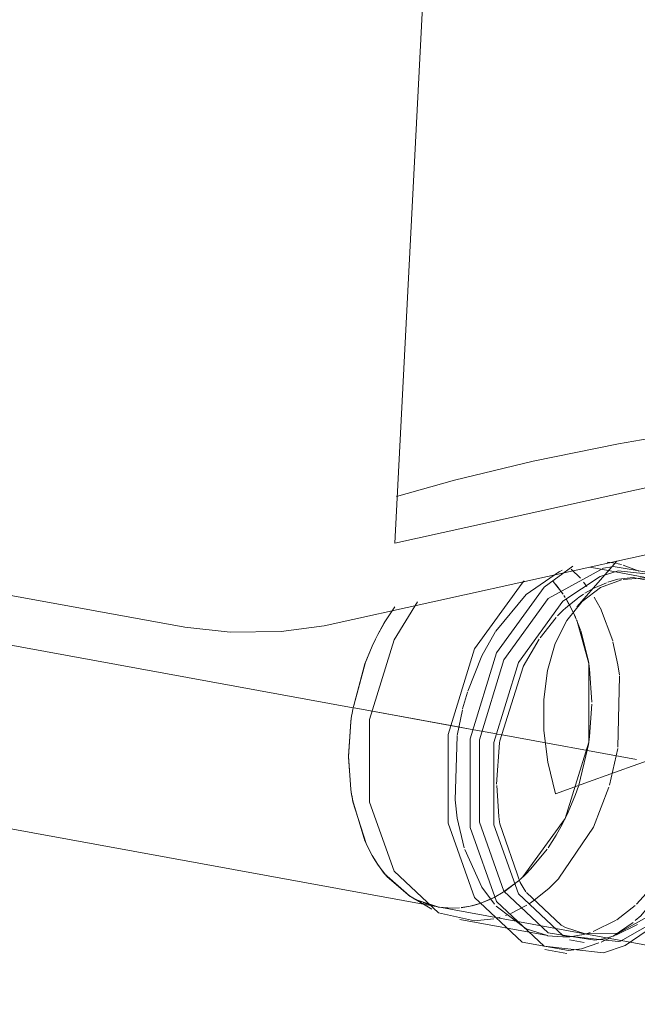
# Model space of a CAD drawing. Header units: millimetres. Extents: x -121 to 29920, y 1231 to 31888.
# Tile 126 of 256: x 10917 to 11105, y 19270 to 19569. Entities that reach past the tile are written whole.
import ezdxf

# ---------------------------------------------------------------- set-up
doc = ezdxf.new("R2010")
doc.units = ezdxf.units.MM
doc.linetypes.add('ADSK_Осевая', pattern=[700, 500, -100, 0, -100])
for name, color, linetype, lineweight in [('P-PIPE-____-CNTR', 3, 'ADSK_Осевая', 20), ('P-PIPE-____-OTLN', 3, 'Continuous', 20), ('P-SANR-FIXT-OTLN', 6, 'Continuous', 20)]:
    doc.layers.add(name, color=color, linetype=linetype, lineweight=lineweight)

# ---------------------------------------------------------------- blocks, each defined once
blk = doc.blocks.new('ADSK_Унитаз напольный_ГОСТ 30493-2017 - Вертикальный выпуск-1609052-3D severage Left')
at = {"layer": 'P-SANR-FIXT-OTLN'}
for p, q in [((-13753.66, 19409.87), (-13745.13, 19575.13)), ((-13592.28, 19445.6), (-13753.66, 19409.87)), ((-13566.68, 19430.85), (-13775.14, 19384.69)), ((-13817.52, 19384.28), (-13935.94, 19405.92))]:
    blk.add_line(p, q, dxfattribs=at)
for points in [[(-13608.72, 19448.61, 0), (-13619.53, 19448.99, 0), (-13637.19, 19447.58, 0), (-13659.95, 19444.53, 0), (-13685.6, 19440.12, 0), (-13711.62, 19434.8, 0), (-13735.47, 19429.08, 0), (-13753.18, 19424.04, 0)], [(-13775.14, 19384.69, 0), (-13788.2, 19383, 0), (-13803.71, 19382.85, 0), (-13817.52, 19384.28, 0)]]:
    blk.add_polyline3d(points, dxfattribs=at)
blk = doc.blocks.new('ADSK_ППР_Тройник канализационный_Составной - Тройник канализационный-1666630-3D severage Left')
at = {"layer": 'P-PIPE-____-OTLN', "color": 22}
for p, q in [((-13686.1, 19404.4), (-13698.3, 19390.49)), ((-13686.56, 19403.79), (-13687.83, 19404.02)), ((-13688.18, 19401.44), (-13694.37, 19402.57)), ((-13687.62, 19402.71), (-13690.18, 19402.32)), ((-13721.7, 19349.72), (-13721.79, 19349.09)), ((-13748.71, 19302.24), (-13742.38, 19298.52)), ((-13746.79, 19301.22), (-13748.71, 19302.24)), ((-13740.63, 19299.21), (-13578.54, 19269.58)), ((-13733.92, 19295.34), (-13707.27, 19290.47)), ((-13700.53, 19289.24), (-13696.09, 19288.42)), ((-13690.18, 19285.26), (-13683.57, 19287.49)), ((-13685.74, 19288.66), (-13685.02, 19288.83)), ((-13708.04, 19286.24), (-13701.31, 19285.01))]:
    blk.add_line(p, q, dxfattribs=at)
at = {"layer": 'P-PIPE-____-OTLN', "color": 9}
for p, q in [((-13686.56, 19403.79), (-13689.11, 19404.12)), ((-13702.72, 19401.63), (-13703.5, 19401.27)), ((-13685.74, 19401.51), (-13691.25, 19399.71)), ((-13674.19, 19398.88), (-13688.18, 19401.44)), ((-13673.37, 19400.45), (-13687.26, 19402.75)), ((-13689.32, 19397.85), (-13693.36, 19396.06)), ((-13698.02, 19393.16), (-13701.16, 19390.64)), ((-13696.26, 19394.37), (-13697.9, 19393.25)), ((-13756.52, 19386.23), (-13753.68, 19390.5)), ((-13702.43, 19389.46), (-13704.13, 19387.74)), ((-13700.48, 19390.98), (-13699.34, 19388.73)), ((-13758.83, 19382.14), (-13756.6, 19386.1)), ((-13704.55, 19387.29), (-13709.44, 19381.13)), ((-13699.3, 19388.64), (-13698.46, 19386.76)), ((-13760.56, 19378.57), (-13759.54, 19380.72)), ((-13759.35, 19381.12), (-13758.85, 19382.09)), ((-13709.75, 19380.68), (-13714.62, 19372.35)), ((-13762.69, 19373.38), (-13760.59, 19378.52)), ((-13694.8, 19373.94), (-13694.45, 19371.68)), ((-13766.45, 19359.41), (-13762.73, 19373.25)), ((-13714.65, 19372.27), (-13721.7, 19349.72)), ((-13731.59, 19364.6), (-13733.04, 19359.46)), ((-13766.68, 19358.05), (-13766.46, 19359.37)), ((-13733.12, 19359.15), (-13734.68, 19351.32)), ((-13767.04, 19355.6), (-13766.8, 19357.3)), ((-13767.73, 19344.88), (-13767.05, 19355.55)), ((-13734.71, 19351.12), (-13735.36, 19331.79)), ((-13694.45, 19351.02), (-13694.8, 19348.59)), ((-13721.79, 19349.09), (-13722.69, 19336.52)), ((-13767.05, 19334.99), (-13767.72, 19344.74)), ((-13766.82, 19333.5), (-13767.04, 19334.95)), ((-13722.68, 19336.17), (-13722.03, 19326.72)), ((-13766.42, 19331.23), (-13766.68, 19332.65)), ((-13762.42, 19318.5), (-13766.4, 19331.14)), ((-13700.92, 19328.05), (-13702.63, 19324.53)), ((-13721.68, 19324.45), (-13715.56, 19306.62)), ((-13760.59, 19314.88), (-13762.39, 19318.43)), ((-13758.85, 19312.08), (-13760.56, 19314.85)), ((-13756.08, 19308.46), (-13758.72, 19311.88)), ((-13749.03, 19302.43), (-13756, 19308.37)), ((-13713.88, 19309.1), (-13715.54, 19307.56)), ((-13713.65, 19303.56), (-13703.11, 19293.68)), ((-13745.51, 19300.65), (-13747.58, 19301.62)), ((-13740.63, 19299.21), (-13746.79, 19301.22)), ((-13740.31, 19299.15), (-13745.02, 19300.46)), ((-13685.02, 19288.83), (-13668.93, 19297.97)), ((-13729.46, 19294.93), (-13723.56, 19295.58)), ((-13707.21, 19290.46), (-13702.59, 19290.06)), ((-13700.39, 19290.16), (-13696.91, 19290.71)), ((-13696.81, 19290.73), (-13696.19, 19290.87)), ((-13695.8, 19291.05), (-13685.74, 19291.21)), ((-13696.91, 19286.49), (-13691.56, 19288.26)), ((-13692.8, 19289.08), (-13690.18, 19289.47)), ((-13690.92, 19288.53), (-13690.09, 19288.9)), ((-13690.18, 19289.47), (-13689.42, 19289.67)), ((-13700.86, 19285.96), (-13696.91, 19286.49))]:
    blk.add_line(p, q, dxfattribs=at)
at = {"layer": 'P-PIPE-____-OTLN', "color": 10}
for p, q in [((-13684.76, 19403.39), (-13686.22, 19403.72)), ((-13697.22, 19399.2), (-13700, 19402)), ((-13705.49, 19398.26), (-13702.49, 19394.33)), ((-13695.22, 19396.74), (-13696.26, 19398.07)), ((-13685.83, 19398.94), (-13688.83, 19398.03)), ((-13681.19, 19399.49), (-13685.62, 19398.98)), ((-13704.59, 19397.2), (-13702.63, 19394.54)), ((-13693.36, 19396.06), (-13695.85, 19394.63)), ((-13702.24, 19393.94), (-13701.84, 19393.32)), ((-13701.54, 19392.83), (-13700.92, 19391.77)), ((-13701.46, 19392.71), (-13700.48, 19390.98)), ((-13700.92, 19391.77), (-13700.47, 19390.96)), ((-13691.23, 19390.22), (-13693, 19393.43)), ((-13700.47, 19390.96), (-13699.38, 19388.82)), ((-13699.33, 19388.7), (-13698.71, 19387.34)), ((-13687.38, 19380.17), (-13691.15, 19390.08)), ((-13698.37, 19386.52), (-13697.18, 19383.37)), ((-13694.45, 19371.68), (-13693.76, 19361.5)), ((-13685.8, 19347.8), (-13685.32, 19369.43)), ((-13693.76, 19360.91), (-13694.45, 19351.02)), ((-13688.34, 19336.3), (-13685.86, 19347.38)), ((-13680.11, 19300.01), (-13673.11, 19307.89)), ((-13715.78, 19307.35), (-13720.58, 19303.76)), ((-13716.07, 19307.11), (-13720.44, 19303.85)), ((-13723.92, 19301.87), (-13726.76, 19300.64)), ((-13723.47, 19302.09), (-13724.28, 19301.69)), ((-13721.17, 19303.39), (-13723.84, 19301.91)), ((-13720.71, 19303.67), (-13723.42, 19302.12)), ((-13736.38, 19298.82), (-13740.47, 19299.18)), ((-13736.24, 19298.82), (-13740.31, 19299.15)), ((-13733.98, 19298.92), (-13736.38, 19298.82)), ((-13733.96, 19298.93), (-13736.24, 19298.82)), ((-13730.74, 19299.43), (-13733.51, 19298.97)), ((-13730.74, 19299.43), (-13733.46, 19298.99)), ((-13727.8, 19300.26), (-13730.74, 19299.43)), ((-13728.05, 19300.17), (-13730.15, 19299.57)), ((-13727.21, 19300.47), (-13727.8, 19300.26)), ((-13724.44, 19301.62), (-13727.35, 19300.41)), ((-13718.37, 19297.23), (-13713.49, 19299.74)), ((-13712.81, 19300.17), (-13711.38, 19301.13)), ((-13686.17, 19295.3), (-13680.53, 19299.63)), ((-13722.55, 19295.82), (-13721.6, 19296.08)), ((-13719.99, 19296.61), (-13719.35, 19296.84)), ((-13693.34, 19291.74), (-13686.36, 19295.18)), ((-13687.29, 19290.32), (-13681.17, 19294.49)), ((-13686.45, 19290.63), (-13679.82, 19293.86)), ((-13707.27, 19290.47), (-13707.21, 19290.46)), ((-13702.59, 19290.06), (-13700.55, 19290.15)), ((-13696.19, 19290.87), (-13694.2, 19291.44)), ((-13690.09, 19288.9), (-13688.17, 19289.85)), ((-13689.42, 19289.67), (-13686.9, 19290.46))]:
    blk.add_line(p, q, dxfattribs=at)
at = {"layer": 'P-PIPE-____-OTLN', "color": 22}
for points in [[(-13699.52, 19402.91, 0), (-13708.24, 19396.53, 0), (-13722.72, 19376.5, 0), (-13730.76, 19350.4, 0), (-13730.76, 19323.42, 0), (-13722.72, 19300.89, 0), (-13708.24, 19287.27, 0), (-13690.18, 19285.26, 0)], [(-13690.18, 19402.32, 0), (-13706.98, 19393.01, 0), (-13720.46, 19374.37, 0), (-13727.94, 19350.09, 0), (-13727.94, 19324.98, 0), (-13720.46, 19304.01, 0), (-13706.98, 19291.34, 0), (-13692.8, 19289.08, 0)], [(-13714.29, 19398.38, 0), (-13714.97, 19397.76, 0), (-13729.46, 19377.73, 0), (-13737.49, 19351.63, 0), (-13737.49, 19324.65, 0), (-13729.46, 19302.12, 0), (-13714.97, 19288.5, 0), (-13700.86, 19285.96, 0)], [(-13691.25, 19399.71, 0), (-13702.54, 19392.2, 0), (-13716.02, 19373.56, 0), (-13723.5, 19349.28, 0), (-13723.5, 19324.17, 0), (-13716.02, 19303.2, 0), (-13702.54, 19290.53, 0), (-13685.74, 19288.66, 0)], [(-13746.74, 19392.07, 0), (-13753.84, 19380.47, 0), (-13761.32, 19356.19, 0), (-13761.32, 19331.08, 0), (-13753.84, 19310.11, 0), (-13740.36, 19297.44, 0), (-13729.46, 19294.93, 0)], [(-13696.71, 19392.16, 0), (-13701.34, 19386.4, 0), (-13704.86, 19379.31, 0), (-13707.2, 19371.18, 0), (-13708.35, 19362.28, 0), (-13708.31, 19352.89, 0), (-13707.11, 19343.26, 0), (-13704.81, 19333.62, 0)], [(-13758.85, 19382.09, 0), (-13756.89, 19385.62, 0), (-13754.29, 19389.63, 0)], [(-13701.16, 19390.64, 0), (-13701.78, 19390.07, 0), (-13702.43, 19389.46, 0)], [(-13760.59, 19378.52, 0), (-13759.66, 19380.5, 0), (-13758.83, 19382.14, 0)], [(-13766.69, 19358.03, 0), (-13766.47, 19359.34, 0), (-13762.77, 19373.16, 0), (-13760.56, 19378.57, 0)], [(-13704.81, 19333.62, 0), (-13693.38, 19337.77, 0), (-13681.48, 19342.01, 0), (-13669.11, 19346.35, 0), (-13656.26, 19350.79, 0), (-13642.9, 19355.32, 0), (-13628.99, 19359.94, 0), (-13614.45, 19364.66, 0), (-13599.24, 19369.42, 0), (-13583.55, 19374.08, 0), (-13569.55, 19377.72, 0)], [(-13767.05, 19355.55, 0), (-13766.8, 19357.31, 0), (-13766.68, 19358.05, 0)], [(-13767.04, 19334.95, 0), (-13767.73, 19345.12, 0), (-13767.04, 19355.6, 0)], [(-13766.68, 19332.65, 0), (-13766.8, 19333.34, 0), (-13767.05, 19334.99, 0)], [(-13760.56, 19314.85, 0), (-13762.77, 19319.28, 0), (-13766.47, 19331.46, 0), (-13766.77, 19333.19, 0)], [(-13722.03, 19326.72, 0), (-13721.79, 19325.11, 0), (-13721.68, 19324.45, 0)], [(-13758.72, 19311.88, 0), (-13759.66, 19313.32, 0), (-13760.59, 19314.88, 0)], [(-13747.58, 19301.62, 0), (-13749.23, 19302.56, 0), (-13756.89, 19309.42, 0), (-13758.85, 19312.08, 0)], [(-13715.56, 19306.62, 0), (-13714.65, 19305.09, 0), (-13713.85, 19303.85, 0)], [(-13703.11, 19293.68, 0), (-13701.78, 19292.99, 0), (-13695.8, 19291.05, 0)]]:
    blk.add_polyline3d(points, dxfattribs=at)
at = {"layer": 'P-PIPE-____-OTLN', "color": 9}
for points in [[(-13703.59, 19401.23, 0), (-13713.72, 19394.24, 0), (-13722.99, 19383.08, 0)], [(-13655.46, 19386.97, 0), (-13668.93, 19399.64, 0), (-13685.74, 19401.51, 0)], [(-13684.69, 19398.77, 0), (-13691.09, 19396.35, 0), (-13696.71, 19392.16, 0)], [(-13656.19, 19390.09, 0), (-13663.22, 19394.84, 0), (-13670.48, 19397.97, 0), (-13677.73, 19399.31, 0), (-13684.16, 19398.88, 0)], [(-13656.82, 19385.08, 0), (-13669.69, 19397.18, 0), (-13681.19, 19399.49, 0)], [(-13698.33, 19386.44, 0), (-13694.68, 19373.28, 0), (-13694.68, 19349.31, 0), (-13701.83, 19326.12, 0), (-13714.69, 19308.32, 0), (-13715.56, 19307.54, 0)], [(-13723.03, 19383, 0), (-13727.2, 19375.6, 0), (-13731.5, 19364.85, 0)], [(-13735.36, 19331.79, 0), (-13734.68, 19326.21, 0), (-13732.57, 19317.19, 0)], [(-13685.74, 19291.21, 0), (-13669.69, 19300.1, 0), (-13656.82, 19317.9, 0)], [(-13732.42, 19316.73, 0), (-13727.2, 19305.24, 0), (-13723.35, 19300.04, 0)], [(-13722.85, 19299.48, 0), (-13713.72, 19292.57, 0), (-13707.27, 19290.47, 0)], [(-13683.57, 19287.49, 0), (-13672.12, 19295.27, 0), (-13670.81, 19296.51, 0)]]:
    blk.add_polyline3d(points, dxfattribs=at)
at = {"layer": 'P-PIPE-____-OTLN', "color": 10}
for points in [[(-13679.43, 19401.35, 0), (-13680.11, 19401.68, 0), (-13684.22, 19403.24, 0)], [(-13697.12, 19383.19, 0), (-13695.02, 19375.16, 0), (-13694.8, 19373.94, 0)], [(-13685.35, 19369.73, 0), (-13685.8, 19372.91, 0), (-13687.31, 19379.89, 0)], [(-13694.8, 19348.59, 0), (-13695.02, 19347.28, 0), (-13697.74, 19336.29, 0)], [(-13703.74, 19307.91, 0), (-13693.28, 19323.52, 0), (-13688.53, 19335.68, 0)], [(-13697.84, 19336, 0), (-13698.71, 19333.46, 0), (-13700.92, 19328.05, 0)], [(-13702.63, 19324.53, 0), (-13704.59, 19321.01, 0), (-13707.03, 19317.22, 0)], [(-13707.33, 19316.8, 0), (-13712.25, 19310.75, 0), (-13713.88, 19309.1, 0)], [(-13711.38, 19301.13, 0), (-13706.75, 19304.88, 0), (-13703.81, 19307.83, 0)], [(-13680.51, 19295.04, 0), (-13678.85, 19296.5, 0), (-13669.25, 19308.02, 0)]]:
    blk.add_polyline3d(points, dxfattribs=at)

msp = doc.modelspace()

# ---------------------------------------------------------------- linework, layer by layer
at = {"layer": 'P-PIPE-____-CNTR', "color": 9}
for p, q in [((11018.55, 19359.82), (10481.3, 19458.01)), ((11018.55, 19359.82), (10491.05, 19456.23)), ((11063.85, 19351.54), (11104.76, 19344.06))]:
    msp.add_line(p, q, dxfattribs=at)
at = {"layer": 'P-PIPE-____-CNTR', "color": 10}
for p, q in [((11054.15, 19353.31), (11018.85, 19359.76)), ((11048.25, 19354.39), (11018.85, 19359.76)), ((11051.01, 19353.88), (11048.25, 19354.39)), ((11054.15, 19353.31), (11051.01, 19353.88)), ((11054.15, 19353.31), (11054.98, 19353.16)), ((11055.29, 19353.1), (11062.18, 19351.84)), ((11062.37, 19351.81), (11063.85, 19351.54))]:
    msp.add_line(p, q, dxfattribs=at)
at = {"layer": 'P-PIPE-____-OTLN', "color": 22}
for p, q in [((10470.94, 19404), (11044.26, 19299.21)), ((11017.86, 19355.63), (11017.17, 19345.12)), ((11017.17, 19345.12), (11017.86, 19334.92))]:
    msp.add_line(p, q, dxfattribs=at)
at = {"layer": 'P-PIPE-____-OTLN', "color": 10}
for p, q in [((11082.26, 19394.54), (11080.3, 19397.2)), ((11083.05, 19393.32), (11082.66, 19393.94)), ((11083.97, 19391.77), (11083.35, 19392.83)), ((11084.42, 19390.96), (11083.97, 19391.77)), ((11085.51, 19388.82), (11084.42, 19390.96)), ((11086.18, 19387.34), (11085.56, 19388.7)), ((11087.71, 19383.37), (11086.53, 19386.52)), ((11091.14, 19361.5), (11090.44, 19371.7)), ((11090.44, 19350.99), (11091.13, 19360.89)), ((11064.46, 19303.85), (11068.82, 19307.11)), ((11058.13, 19300.64), (11060.97, 19301.87)), ((11061.05, 19301.91), (11063.72, 19303.39)), ((11044.58, 19299.15), (11048.65, 19298.82)), ((11048.65, 19298.82), (11050.93, 19298.93)), ((11051.43, 19298.99), (11054.15, 19299.43)), ((11054.15, 19299.43), (11057.09, 19300.26)), ((11057.09, 19300.26), (11057.69, 19300.47))]:
    msp.add_line(p, q, dxfattribs=at)
at = {"layer": 'P-PIPE-____-OTLN', "color": 9}
for p, q in [((11025.35, 19380.72), (11024.33, 19378.57)), ((11026.04, 19382.09), (11025.55, 19381.12)), ((11090.44, 19371.7), (11090.1, 19373.95)), ((11018.09, 19357.31), (11017.86, 19355.63)), ((11090.1, 19348.59), (11090.44, 19350.99)), ((11017.86, 19334.92), (11018.07, 19333.49)), ((11082.26, 19324.53), (11083.97, 19328.05)), ((11024.33, 19314.85), (11026.04, 19312.08)), ((11069.35, 19307.56), (11071.02, 19309.1)), ((11037.31, 19301.62), (11039.38, 19300.65)), ((11039.87, 19300.46), (11044.58, 19299.15))]:
    msp.add_line(p, q, dxfattribs=at)
at = {"layer": 'P-PIPE-____-OTLN', "color": 22}
for points in [[(11030.6, 19389.63, 0), (11028, 19385.62, 0), (11026.04, 19382.09, 0)], [(11024.33, 19378.57, 0), (11022.12, 19373.16, 0), (11018.43, 19359.34, 0), (11018.21, 19358.03, 0)], [(11018.12, 19333.18, 0), (11018.43, 19331.46, 0), (11022.12, 19319.28, 0), (11024.33, 19314.85, 0)], [(11026.04, 19312.08, 0), (11028, 19309.42, 0), (11035.66, 19302.56, 0), (11037.31, 19301.62, 0)]]:
    msp.add_polyline3d(points, dxfattribs=at)
at = {"layer": 'P-PIPE-____-OTLN', "color": 10}
for points in [[(11090.1, 19373.95, 0), (11089.88, 19375.16, 0), (11087.77, 19383.19, 0)], [(11087.15, 19336.29, 0), (11089.88, 19347.28, 0), (11090.1, 19348.59, 0)], [(11083.97, 19328.05, 0), (11086.18, 19333.46, 0), (11087.05, 19336, 0)], [(11077.86, 19317.22, 0), (11080.3, 19321.01, 0), (11082.26, 19324.53, 0)], [(11071.02, 19309.1, 0), (11072.64, 19310.75, 0), (11077.56, 19316.8, 0)]]:
    msp.add_polyline3d(points, dxfattribs=at)

# ---------------------------------------------------------------- block references
at = {"layer": 'P-PIPE-____-OTLN', "color": 9}
msp.add_blockref('ADSK_ППР_Тройник канализационный_Составной - Тройник канализационный-1666630-3D severage Left', (24784.89, 0), dxfattribs=at)
at = {"layer": 'P-SANR-FIXT-OTLN'}
msp.add_blockref('ADSK_Унитаз напольный_ГОСТ 30493-2017 - Вертикальный выпуск-1609052-3D severage Left', (24784.89, 0), dxfattribs=at)

doc.saveas('drawing.dxf')
